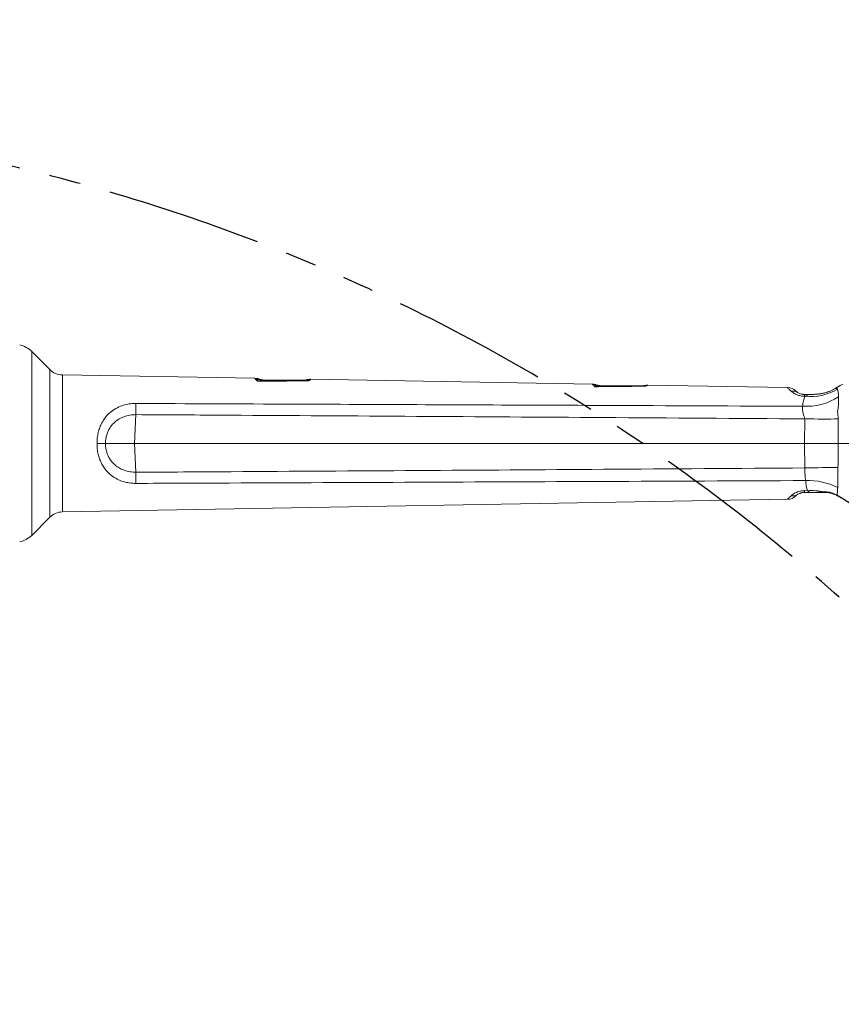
# Model space of a CAD drawing. Header units: millimetres. Extents: x 0 to 16820, y 0 to 11880.
# Tile 116 of 122: x 14057 to 14727, y 7952 to 8755. Entities that reach past the tile are written whole.
import ezdxf

# ---------------------------------------------------------------- set-up
doc = ezdxf.new("R2010")
doc.units = ezdxf.units.MM
doc.header["$LTSCALE"] = 20
doc.linetypes.add('PHANTOM', pattern=[12.7, 6.35, -1.27, 1.27, -1.27, 1.27, -1.27])
doc.styles.add('SLDTEXTSTYLE0', font='TXT', dxfattribs={"width": 0.605})
doc.dimstyles.new('SLDDIMSTYLE0', dxfattribs={"dimtxt": 140, "dimasz": 100, "dimexe": 0, "dimexo": 0.0625, "dimgap": 35, "dimtad": 1, "dimtoh": 1, "dimdec": 0, "dimrnd": 1e-09, "dimzin": 12, "dimdsep": 46, "dimtxsty": 'SLDTEXTSTYLE0', "dimsah": 1, "dimcen": 0.09, "dimadec": 0, "dimazin": 0, "dimtfac": 1, "dimtofl": 0, "dimtmove": 0, "dimatfit": 3, "dimfxl": 1, "dimfrac": 2, "dimtolj": 1, "dimtzin": 12, "dimarcsym": 0})

# ---------------------------------------------------------------- blocks, each defined once
blk = doc.blocks.new('*D18')
at = {"color": 7, "linetype": 'Continuous', "lineweight": 0}
for p, q in [((13699.83, 9477.35), (16388.41, 9477.35)), ((16358.41, 9477.35), (16358.41, 6644.47)), ((13848.53, 6644.47), (16388.41, 6644.47))]:
    blk.add_line(p, q, dxfattribs=at)
for points in [[(16358.41, 9477.35), (16343.41, 9377.35), (16373.41, 9377.35)], [(16358.41, 6644.47), (16373.41, 6744.47), (16343.41, 6744.47)]]:
    blk.add_solid(points, dxfattribs=at)
at = {"color": 7, "linetype": 'Continuous', "lineweight": 0, "insert": (16177.94, 7847.03), "char_height": 140, "attachment_point": 1, "rotation": 90, "style": 'SLDTEXTSTYLE0'}
blk.add_mtext('2833', dxfattribs=at)

msp = doc.modelspace()

# ---------------------------------------------------------------- linework, layer by layer
at = {"color": 7, "linetype": 'Continuous', "lineweight": 0}
for p, q in [((14081.17, 8469.69), (14066.44, 8484.43)), ((14248.47, 8462.56), (14091.52, 8465.3)), ((14523.67, 8457.76), (14294.18, 8461.76)), ((14682.86, 8454.98), (14568.82, 8456.97)), ((14721.74, 8454.38), (14720.56, 8453.68)), ((14696.47, 8449.47), (14702.28, 8449.47)), ((14150.34, 8409.47), (14126.6, 8409.47)), ((14150.34, 8409.47), (14696.55, 8409.47)), ((14696.55, 8409.47), (14696.56, 8409.47)), ((14724.04, 8409.47), (14724.04, 8409.47)), ((14724.04, 8409.47), (14749.91, 8409.47)), ((14702.28, 8369.47), (14696.47, 8369.47)), ((14713.58, 8369.47), (14713.23, 8369.47)), ((14091.52, 8353.63), (14682.86, 8363.95)), ((14066.44, 8334.5), (14081.17, 8349.24))]:
    msp.add_line(p, q, dxfattribs=at)
at = {"color": 8, "linetype": 'Continuous', "lineweight": 0}
for p, q in [((14066.44, 8484.43), (14066.44, 8334.5)), ((14081.17, 8349.24), (14081.17, 8469.69)), ((14091.52, 8465.3), (14091.52, 8409.47)), ((14251.79, 8462.01), (14251.51, 8461.69)), ((14291.33, 8461.19), (14291.05, 8461.38)), ((14526.65, 8457.32), (14526.42, 8457.08)), ((14566.49, 8456.61), (14566.31, 8456.71)), ((14725.79, 8456.66), (14721.72, 8454.28)), ((14721.77, 8454.33), (14721.72, 8454.28)), ((14697.2, 8447.97), (14696.65, 8447.97)), ((14151.44, 8432.96), (14150.34, 8409.47)), ((14696.56, 8409.47), (14696.79, 8429.47)), ((14724.05, 8429.43), (14724.04, 8409.47)), ((14091.52, 8409.47), (14091.52, 8353.63)), ((14150.34, 8409.47), (14151.44, 8385.98)), ((14697, 8389.46), (14696.55, 8409.47)), ((14696.65, 8370.96), (14699.13, 8370.95)), ((14712.3, 8369.98), (14712.62, 8370)), ((14713.58, 8369.47), (14714.01, 8369.46)), ((14719.74, 8368.86), (14723.2, 8367.35))]:
    msp.add_line(p, q, dxfattribs=at)
at = {"color": 8, "linetype": 'Continuous', "lineweight": 0, "flags": 128}
for points in [[(14151.44, 8442.05), (14151.45, 8441.04), (14151.45, 8439.98), (14151.45, 8438.88), (14151.45, 8437.74), (14151.45, 8436.58), (14151.45, 8435.38), (14151.45, 8434.17), (14151.44, 8432.96)], [(14696.79, 8429.47), (14700.5, 8429.43), (14704.19, 8429.4), (14707.82, 8429.38), (14711.37, 8429.37), (14714.79, 8429.37), (14718.06, 8429.38), (14721.16, 8429.4), (14724.05, 8429.43)], [(14151.44, 8376.88), (14151.45, 8377.89), (14151.45, 8378.95), (14151.45, 8380.05), (14151.45, 8381.19), (14151.45, 8382.36), (14151.45, 8383.55), (14151.45, 8384.76), (14151.44, 8385.98)], [(14723.95, 8389.87), (14721.08, 8389.86), (14718.01, 8389.84), (14714.77, 8389.8), (14711.38, 8389.75), (14707.89, 8389.7), (14704.3, 8389.63), (14700.66, 8389.55), (14697, 8389.46)]]:
    msp.add_lwpolyline(points, dxfattribs=at)
at = {"color": 7, "linetype": 'Continuous', "lineweight": 30}
msp.add_arc((13699.83, 7139.47), 2337.88, 300, 180, dxfattribs=at)
at = {"color": 7, "linetype": 'PHANTOM', "lineweight": 30}
msp.add_arc((13699.83, 7139.47), 1536.4, 353.21587, 126.78413, dxfattribs=at)
at = {"color": 7, "linetype": 'Continuous', "lineweight": 0}
for centre, radius, start, end in [((14052.3, 8470.29), 20, 45, 77.4), ((14091.78, 8480.3), 15, 225, 269), ((14258.67, 8483.97), 23, 252.60882, 270.00003), ((14287.58, 8474.97), 14, 270.00032, 284.37091), ((14532.85, 8479.47), 23, 254.36375, 270.00005), ((14563.51, 8470.47), 14, 270.00003, 281.51481), ((14682.68, 8444.98), 10, 46.40228, 89.01784), ((14682.68, 8373.95), 10, 271.01404, 313.59772), ((14091.78, 8338.63), 15, 91, 135), ((14052.3, 8348.65), 20, 282.6, 315)]:
    msp.add_arc(centre, radius, start, end, dxfattribs=at)
at = {"color": 8, "linetype": 'Continuous', "lineweight": 0}
for centre, radius, start, end in [((14249.21, 8450.47), 11.45, 78.41311, 91.0069), ((14256.71, 8480.07), 19.1, 254.19778, 269.97945), ((14289.11, 8472.22), 11.26, 270.00869, 281.33941), ((14292.71, 8450.56), 10.71, 86.15019, 97.43249), ((14524.27, 8445.85), 11.44, 79.15764, 90.81268), ((14531.26, 8475.82), 19.35, 255.51537, 269.98524), ((14564.67, 8467.79), 11.33, 270.00458, 279.24435), ((14567.62, 8446.01), 10.66, 86.60188, 96.12014), ((14687.17, 8444.93), 7.26, 57.86935, 101.17533), ((14697.52, 8490.62), 50.91, 267.24328, 301.83319), ((14691.65, 8448.15), 5, 357.97762, 15.32387), ((14702.01, 8488.42), 40.74, 263.22094, 301.72358), ((14699.69, 8326.27), 52.95, 63.02494, 92.26523), ((14687.17, 8374), 7.26, 258.82467, 302.13065), ((14691.65, 8370.79), 5, 344.67613, 2.02238), ((14702.44, 8325.99), 45.09, 77.37583, 94.21883), ((14713.31, 8370.7), 1.24, 215.43446, 266.57068), ((14713.66, 8370.74), 1.27, 215.56292, 266.65954), ((14720.6, 8369.04), 0.877, 191.29501, 245.33168), ((14724.02, 8367.45), 0.829, 186.85804, 237.9704)]:
    msp.add_arc(centre, radius, start, end, dxfattribs=at)
for points, knots in [([(14249.01, 8461.92), (14248.79, 8462.15), (14248.43, 8462.53), (14248.46, 8462.51), (14248.47, 8462.5)], [0, 0, 0, 0, 0.619863, 1, 1, 1, 1]), ([(14250.33, 8460.16), (14250.33, 8460.16), (14249.89, 8460.93), (14249.45, 8461.43), (14249.01, 8461.92)], [0, 0, 0, 0, 0.005422, 1, 1, 1, 1]), ([(14251.51, 8461.69), (14251.32, 8461.54), (14250.94, 8461.25), (14250.54, 8460.57), (14250.33, 8460.16), (14250.33, 8460.16)], [0, 0, 0, 0, 0.494632, 0.995272, 1, 1, 1, 1]), ([(14256.71, 8460.97), (14255.66, 8460.93), (14253.56, 8460.85), (14251.42, 8460.43), (14250.35, 8460.16), (14250.33, 8460.16)], [0, 0, 0, 0, 0.494321, 0.993062, 1, 1, 1, 1]), ([(14292.33, 8460.53), (14285.39, 8460.46), (14271.41, 8460.34), (14257.39, 8460.22), (14250.33, 8460.16)], [0, 0, 0, 0, 0.496215, 1, 1, 1, 1]), ([(14292.33, 8460.53), (14292.31, 8460.53), (14291.24, 8460.82), (14290.17, 8460.89), (14289.11, 8460.97)], [0, 0, 0, 0, 0.016087, 1, 1, 1, 1]), ([(14292.33, 8460.53), (14292.33, 8460.53), (14292.16, 8460.71), (14291.82, 8461.01), (14291.49, 8461.13), (14291.33, 8461.19)], [0, 0, 0, 0, 0.006682, 0.505193, 1, 1, 1, 1]), ([(14293.43, 8461.25), (14293.07, 8461.04), (14292.7, 8460.82), (14292.33, 8460.53), (14292.33, 8460.53)], [0, 0, 0, 0, 0.992544, 1, 1, 1, 1]), ([(14294.18, 8461.75), (14294.16, 8461.74), (14294.13, 8461.71), (14293.85, 8461.48), (14293.5, 8461.29), (14293.43, 8461.25)], [0, 0, 0, 0, 0.407906, 0.877437, 1, 1, 1, 1]), ([(14524.11, 8457.28), (14523.92, 8457.46), (14523.63, 8457.74), (14523.66, 8457.72), (14523.67, 8457.71)], [0, 0, 0, 0, 0.638288, 1, 1, 1, 1]), ([(14525.33, 8455.71), (14525.33, 8455.71), (14524.92, 8456.42), (14524.51, 8456.85), (14524.11, 8457.28)], [0, 0, 0, 0, 0.005973, 1, 1, 1, 1]), ([(14526.42, 8457.08), (14526.25, 8456.96), (14525.89, 8456.7), (14525.52, 8456.09), (14525.33, 8455.71), (14525.33, 8455.71)], [0, 0, 0, 0, 0.494523, 0.995018, 1, 1, 1, 1]), ([(14531.26, 8456.47), (14530.29, 8456.43), (14528.33, 8456.36), (14526.35, 8455.97), (14525.35, 8455.71), (14525.33, 8455.71)], [0, 0, 0, 0, 0.494032, 0.992365, 1, 1, 1, 1]), ([(14567.33, 8456.14), (14561.26, 8456.07), (14547.29, 8455.93), (14533.26, 8455.79), (14525.33, 8455.71)], [0, 0, 0, 0, 0.434455, 1, 1, 1, 1]), ([(14567.33, 8456.14), (14567.31, 8456.14), (14566.42, 8456.36), (14565.53, 8456.41), (14564.67, 8456.47)], [0, 0, 0, 0, 0.0278656, 1, 1, 1, 1]), ([(14567.33, 8456.14), (14567.33, 8456.14), (14567.05, 8456.4), (14566.76, 8456.51), (14566.49, 8456.61)], [0, 0, 0, 0, 0.00782, 1, 1, 1, 1]), ([(14568.25, 8456.65), (14567.95, 8456.51), (14567.64, 8456.35), (14567.33, 8456.14), (14567.33, 8456.14)], [0, 0, 0, 0, 0.9911735, 1, 1, 1, 1]), ([(14568.82, 8456.96), (14568.81, 8456.96), (14568.78, 8456.94), (14568.56, 8456.79), (14568.3, 8456.68), (14568.25, 8456.65)], [0, 0, 0, 0, 0.414339, 0.885984, 1, 1, 1, 1]), ([(14685.77, 8452.05), (14685.38, 8452.38), (14684.46, 8453.18), (14683.57, 8454.15), (14682.96, 8454.85), (14682.89, 8454.94), (14682.86, 8454.98)], [0, 0, 0, 0, 0.190291, 0.456867, 0.729261, 1, 1, 1, 1]), ([(14721.72, 8454.28), (14720.34, 8453.53), (14717.58, 8452.02), (14712.94, 8450.5), (14708.77, 8449.77), (14705.62, 8449.53), (14703.98, 8449.48), (14703.04, 8449.47), (14702.55, 8449.47), (14702.29, 8449.47), (14702.28, 8449.47)], [0, 0, 0, 0, 0.220145, 0.440889, 0.715421, 0.855891, 0.926347, 0.96064, 0.998166, 1, 1, 1, 1]), ([(14721.72, 8454.28), (14722.15, 8454.29), (14722.58, 8454.3), (14723.07, 8454.17), (14723.07, 8454.17)], [0, 0, 0, 0, 0.9999872, 1, 1, 1, 1]), ([(14723.07, 8454.17), (14723.07, 8454.17), (14723.22, 8454.08), (14723.32, 8453.93), (14723.43, 8453.77)], [0, 0, 0, 0, 0.000032, 1, 1, 1, 1]), ([(14696.65, 8447.97), (14696.12, 8447.98), (14694.54, 8448.02), (14692.65, 8448.43), (14690.79, 8449.04), (14689.34, 8449.68), (14687.41, 8450.76), (14686.42, 8451.54), (14685.77, 8452.05)], [0, 0, 0, 0, 0.106563, 0.316971, 0.393655, 0.548256, 0.703168, 1, 1, 1, 1]), ([(14695.07, 8439.76), (14695.22, 8441.29), (14695.46, 8443.62), (14696.28, 8446.24), (14696.89, 8447.39), (14697.2, 8447.97)], [0, 0, 0, 0, 0.49045, 0.74392, 1, 1, 1, 1]), ([(14697.2, 8447.97), (14698.35, 8448.48), (14699.83, 8449.14), (14701.45, 8449.4), (14702.05, 8449.45), (14702.24, 8449.47), (14702.27, 8449.47), (14702.28, 8449.47)], [0, 0, 0, 0, 0.6409803, 0.8281756, 0.9238735, 0.9842065, 1, 1, 1, 1]), ([(14723.43, 8453.77), (14723.59, 8453.36), (14723.93, 8452.51), (14724.23, 8450.39), (14724.32, 8448.44), (14724.37, 8447.36)], [0, 0, 0, 0, 0.304537, 0.617863, 1, 1, 1, 1]), ([(14724.38, 8447.05), (14724.38, 8447.05), (14724.42, 8446.05), (14724.43, 8444.05), (14724.29, 8440.94), (14724.05, 8438.15), (14723.81, 8436.37), (14723.68, 8435.49), (14723.68, 8435.49)], [0, 0, 0, 0, 0.000005, 0.330105, 0.57523, 0.787601, 0.999995, 1, 1, 1, 1]), ([(14724.37, 8447.36), (14724.37, 8447.26), (14724.38, 8447.15), (14724.38, 8447.05), (14724.38, 8447.05)], [0, 0, 0, 0, 0.9998635, 1, 1, 1, 1]), ([(14119.71, 8409.47), (14119.75, 8410.95), (14119.84, 8413.96), (14120.63, 8418.33), (14121.91, 8422.53), (14123.74, 8426.58), (14126.2, 8430.44), (14129.51, 8434.13), (14133.72, 8437.39), (14138.54, 8439.81), (14143.54, 8441.31), (14147.79, 8441.98), (14150.46, 8442.03), (14151.44, 8442.05)], [0, 0, 0, 0, 0.084813, 0.171427, 0.2549, 0.340026, 0.433005, 0.528259, 0.639028, 0.753874, 0.847477, 0.943743, 1, 1, 1, 1]), ([(14151.44, 8442.05), (14162.1, 8442.01), (14215.43, 8441.79), (14342.5, 8441.26), (14513.04, 8440.54), (14640.93, 8440), (14695.07, 8439.76)], [0, 0, 0, 0, 0.058853, 0.294263, 0.701232, 1, 1, 1, 1]), ([(14696.79, 8429.47), (14696.74, 8429.91), (14696.65, 8430.8), (14695.9, 8432.6), (14695.21, 8435.15), (14694.88, 8437.8), (14695.02, 8439.25), (14695.07, 8439.76)], [0, 0, 0, 0, 0.115201, 0.232156, 0.5086, 0.823911, 1, 1, 1, 1]), ([(14151.44, 8432.96), (14149.78, 8432.87), (14146.46, 8432.69), (14141.85, 8431.44), (14137.74, 8429.54), (14134.44, 8427.21), (14131.81, 8424.51), (14129.87, 8421.76), (14128.41, 8418.85), (14127.39, 8415.85), (14126.73, 8412.7), (14126.64, 8410.54), (14126.6, 8409.47)], [0, 0, 0, 0, 0.128169, 0.25631, 0.370418, 0.484472, 0.577079, 0.669677, 0.751554, 0.833429, 0.916719, 1, 1, 1, 1]), ([(14696.79, 8429.47), (14642.07, 8429.84), (14485.71, 8430.9), (14303.92, 8432.04), (14176.85, 8432.8), (14151.44, 8432.96)], [0, 0, 0, 0, 0.300979, 0.860196, 1, 1, 1, 1]), ([(14723.68, 8435.49), (14723.68, 8435.49), (14723.92, 8433.49), (14723.99, 8431.46), (14724.05, 8429.43)], [0, 0, 0, 0, 0.000009, 1, 1, 1, 1]), ([(14151.44, 8376.88), (14150.46, 8376.9), (14147.77, 8376.96), (14143.39, 8377.64), (14139.27, 8378.91), (14135.27, 8380.73), (14131.45, 8383.14), (14127.88, 8386.48), (14125.17, 8390.01), (14123.23, 8393.4), (14121.71, 8397.01), (14120.58, 8400.87), (14119.83, 8405.05), (14119.75, 8407.98), (14119.71, 8409.47)], [0, 0, 0, 0, 0.056157, 0.153456, 0.253801, 0.307531, 0.41402, 0.524091, 0.602347, 0.681945, 0.75661, 0.832447, 0.915389, 1, 1, 1, 1]), ([(14119.71, 8409.47), (14119.79, 8409.47), (14120.37, 8409.47), (14121.84, 8409.47), (14124.11, 8409.47), (14125.76, 8409.47), (14126.6, 8409.47)], [0, 0, 0, 0, 0.034605, 0.2456884, 0.6174535, 1, 1, 1, 1]), ([(14126.6, 8409.47), (14126.6, 8409.26), (14126.61, 8408.11), (14126.8, 8406), (14127.36, 8403.22), (14128.24, 8400.54), (14129.44, 8397.96), (14130.98, 8395.53), (14133.11, 8392.99), (14135.92, 8390.58), (14139.7, 8388.35), (14144.15, 8386.78), (14148.23, 8386.07), (14150.68, 8386), (14151.44, 8385.98)], [0, 0, 0, 0, 0.015548, 0.089199, 0.162856, 0.235893, 0.308931, 0.386305, 0.463682, 0.572228, 0.680815, 0.81095, 0.941141, 1, 1, 1, 1]), ([(14724.04, 8409.47), (14724.04, 8409.47), (14724.01, 8402.93), (14723.98, 8396.4), (14723.95, 8389.87)], [0, 0, 0, 0, 0.0000031, 1, 1, 1, 1]), ([(14151.44, 8385.98), (14177.3, 8386.13), (14304.37, 8386.89), (14486.22, 8388.03), (14642.21, 8389.09), (14697, 8389.46)], [0, 0, 0, 0, 0.142211, 0.698753, 1, 1, 1, 1]), ([(14697.6, 8379.18), (14697.49, 8379.9), (14697.26, 8381.35), (14697.04, 8383.89), (14696.94, 8386.62), (14696.98, 8388.5), (14697, 8389.46)], [0, 0, 0, 0, 0.246619, 0.500961, 0.746292, 1, 1, 1, 1]), ([(14723.92, 8388.25), (14723.92, 8388.25), (14723.93, 8386.96), (14723.94, 8384.4), (14723.91, 8380.84), (14723.84, 8377.66), (14723.78, 8375.81), (14723.74, 8374.96), (14723.74, 8374.96)], [0, 0, 0, 0, 0.000004, 0.264227, 0.528564, 0.764307, 0.999996, 1, 1, 1, 1]), ([(14723.95, 8389.87), (14723.94, 8389.33), (14723.94, 8388.79), (14723.92, 8388.25), (14723.92, 8388.25)], [0, 0, 0, 0, 0.999963, 1, 1, 1, 1]), ([(14697.6, 8379.18), (14642.61, 8378.94), (14485.98, 8378.28), (14303.92, 8377.51), (14176.85, 8376.99), (14151.44, 8376.88)], [0, 0, 0, 0, 0.302017, 0.860404, 1, 1, 1, 1]), ([(14699.13, 8370.95), (14698.74, 8372.12), (14697.97, 8374.48), (14697.72, 8377.6), (14697.6, 8379.18)], [0, 0, 0, 0, 0.493145, 1, 1, 1, 1]), ([(14723.74, 8374.96), (14723.74, 8374.96), (14723.74, 8374.44), (14723.73, 8373.95), (14723.71, 8373.46)], [0, 0, 0, 0, 0.00003, 1, 1, 1, 1]), ([(14682.86, 8363.95), (14682.89, 8364), (14682.97, 8364.1), (14683.6, 8364.82), (14684.5, 8365.77), (14685.34, 8366.51), (14685.77, 8366.88)], [0, 0, 0, 0, 0.285832, 0.577518, 0.787088, 1, 1, 1, 1]), ([(14685.77, 8366.88), (14686.07, 8367.12), (14686.68, 8367.61), (14687.85, 8368.41), (14689.25, 8369.2), (14690.87, 8369.93), (14692.92, 8370.59), (14694.93, 8370.93), (14696.27, 8370.96), (14696.65, 8370.96)], [0, 0, 0, 0, 0.142566, 0.293936, 0.445132, 0.5883, 0.731152, 0.924126, 1, 1, 1, 1]), ([(14702.28, 8369.47), (14702.23, 8369.47), (14701.9, 8369.49), (14700.55, 8369.75), (14699.63, 8370.53), (14699.13, 8370.95)], [0, 0, 0, 0, 0.075718, 0.495574, 1, 1, 1, 1]), ([(14702.28, 8369.47), (14702.29, 8369.47), (14702.43, 8369.47), (14702.62, 8369.47), (14702.97, 8369.47), (14703.58, 8369.47), (14705.13, 8369.51), (14708.1, 8369.66), (14710.71, 8369.86), (14712.3, 8369.98)], [0, 0, 0, 0, 0.003186, 0.039343, 0.053149, 0.104897, 0.218828, 0.524197, 1, 1, 1, 1]), ([(14712.62, 8370), (14713.6, 8369.98), (14715.59, 8369.95), (14718.01, 8369.44), (14719.38, 8368.98), (14719.74, 8368.86)], [0, 0, 0, 0, 0.42113, 0.852319, 1, 1, 1, 1]), ([(14723.71, 8373.46), (14723.64, 8372.31), (14723.5, 8369.99), (14723.3, 8368.23), (14723.2, 8367.35)], [0, 0, 0, 0, 0.494985, 1, 1, 1, 1]), ([(14723.2, 8367.35), (14725.1, 8366.26), (14728.96, 8364.04), (14733.48, 8360.95), (14736.07, 8359.13), (14736.67, 8358.71)], [0, 0, 0, 0, 0.427741, 0.86725, 1, 1, 1, 1])]:
    msp.add_open_spline(points, degree=3, knots=knots, dxfattribs=at)
at = {"color": 7, "linetype": 'Continuous', "lineweight": 0}
for points, knots in [([(14251.79, 8462), (14251.45, 8462.1), (14250.61, 8462.36), (14249.49, 8462.54), (14248.71, 8462.53), (14248.47, 8462.53)], [0, 0, 0, 0, 0.3086973, 0.780627, 1, 1, 1, 1]), ([(14256.71, 8460.97), (14261.53, 8460.97), (14272.34, 8460.97), (14283.14, 8460.97), (14289.11, 8460.97)], [0, 0, 0, 0, 0.446867, 1, 1, 1, 1]), ([(14294.18, 8461.74), (14293.89, 8461.75), (14293.13, 8461.77), (14292.08, 8461.64), (14291.34, 8461.46), (14291.05, 8461.39)], [0, 0, 0, 0, 0.275218, 0.719293, 1, 1, 1, 1]), ([(14526.64, 8457.3), (14526.54, 8457.33), (14525.93, 8457.54), (14524.93, 8457.7), (14524.03, 8457.72), (14523.67, 8457.73)], [0, 0, 0, 0, 0.106605, 0.642736, 1, 1, 1, 1]), ([(14531.26, 8456.47), (14537.11, 8456.47), (14548.25, 8456.47), (14559.38, 8456.47), (14564.67, 8456.47)], [0, 0, 0, 0, 0.52484, 1, 1, 1, 1]), ([(14568.82, 8456.97), (14568.81, 8456.97), (14568.35, 8457.01), (14567.5, 8456.94), (14566.68, 8456.8), (14566.3, 8456.74)], [0, 0, 0, 0, 0.008574, 0.54624, 1, 1, 1, 1]), ([(14725.72, 8456.63), (14725.59, 8456.56), (14724.63, 8456.02), (14723.3, 8455.25), (14722.14, 8454.55), (14721.78, 8454.33)], [0, 0, 0, 0, 0.094355, 0.720017, 1, 1, 1, 1]), ([(14727.93, 8457.84), (14727.93, 8457.84), (14727.21, 8457.45), (14726.5, 8457.06), (14725.79, 8456.66)], [0, 0, 0, 0, 0.000025, 1, 1, 1, 1]), ([(14689.58, 8452.22), (14689.58, 8452.22), (14689.54, 8452.26), (14689.65, 8452.15), (14689.92, 8451.91), (14690.36, 8451.53), (14690.84, 8451.21), (14691.03, 8451.07)], [0, 0, 0, 0, 0.000002, 0.278239, 0.548443, 0.818487, 1, 1, 1, 1]), ([(14691.03, 8451.07), (14691.35, 8450.88), (14691.96, 8450.5), (14693.27, 8449.95), (14694.62, 8449.62), (14695.59, 8449.49), (14696.21, 8449.47), (14696.47, 8449.47)], [0, 0, 0, 0, 0.338536, 0.655166, 0.795078, 0.911091, 1, 1, 1, 1]), ([(14720.56, 8453.68), (14720.5, 8453.65), (14719.69, 8453.17), (14718.05, 8452.4), (14715.57, 8451.4), (14712.82, 8450.6), (14709.8, 8449.98), (14706.66, 8449.61), (14704.11, 8449.48), (14702.67, 8449.47), (14702.28, 8449.47)], [0, 0, 0, 0, 0.011341, 0.140937, 0.280351, 0.431519, 0.596552, 0.777239, 0.938407, 1, 1, 1, 1]), ([(14724.04, 8409.47), (14722.13, 8409.47), (14719.23, 8409.47), (14714.82, 8409.47), (14710.22, 8409.46), (14705.36, 8409.46), (14700.38, 8409.46), (14697.83, 8409.46), (14696.56, 8409.47)], [0, 0, 0, 0, 0.245328, 0.372568, 0.499808, 0.745319, 0.87266, 1, 1, 1, 1]), ([(14691.03, 8367.86), (14690.65, 8367.58), (14689.99, 8367.1), (14689.64, 8366.77), (14689.6, 8366.73), (14689.58, 8366.71)], [0, 0, 0, 0, 0.410464, 0.7052041, 1, 1, 1, 1]), ([(14696.47, 8369.47), (14696.11, 8369.45), (14695.42, 8369.43), (14694.4, 8369.26), (14693.53, 8369.04), (14692.42, 8368.64), (14691.62, 8368.23), (14691.18, 8367.95), (14691.03, 8367.86)], [0, 0, 0, 0, 0.119683, 0.229202, 0.375594, 0.504747, 0.834176, 1, 1, 1, 1]), ([(14713.23, 8369.47), (14711.51, 8369.47), (14708.93, 8369.47), (14705.38, 8369.47), (14703.51, 8369.47), (14702.44, 8369.47), (14702.29, 8369.47), (14702.28, 8369.47)], [0, 0, 0, 0, 0.480587, 0.720768, 0.960991, 0.99671, 1, 1, 1, 1]), ([(14713.63, 8369.46), (14713.77, 8369.46), (14714.39, 8369.47), (14715.75, 8369.36), (14717.74, 8369), (14719.31, 8368.61), (14720.14, 8368.26), (14720.23, 8368.22)], [0, 0, 0, 0, 0.067687, 0.300721, 0.618904, 0.959184, 1, 1, 1, 1]), ([(14720.23, 8368.23), (14720.38, 8368.18), (14721.47, 8367.8), (14722.59, 8367.32), (14723.51, 8366.78), (14723.57, 8366.74)], [0, 0, 0, 0, 0.132986, 0.941228, 1, 1, 1, 1]), ([(14723.58, 8366.74), (14724.06, 8366.48), (14725.44, 8365.75), (14727.82, 8364.34), (14730.73, 8362.51), (14733.7, 8360.55), (14735.7, 8359.18), (14736.68, 8358.51)], [0, 0, 0, 0, 0.112695, 0.325217, 0.547755, 0.780153, 1, 1, 1, 1])]:
    msp.add_open_spline(points, degree=3, knots=knots, dxfattribs=at)

# ---------------------------------------------------------------- dimensions: what is measured, and where the dimension line sits
dim = msp.add_linear_dim(base=(16358.41, 6644.47), p1=(13699.83, 9477.35), p2=(13848.53, 6644.47), angle=90, dimstyle='SLDDIMSTYLE0', dxfattribs=at)
dim.commit()
dim.dimension.update_dxf_attribs({"geometry": '*D18', "text_midpoint": (16358.41, 8060.91), "dimtype": 160})

doc.saveas('drawing.dxf')
